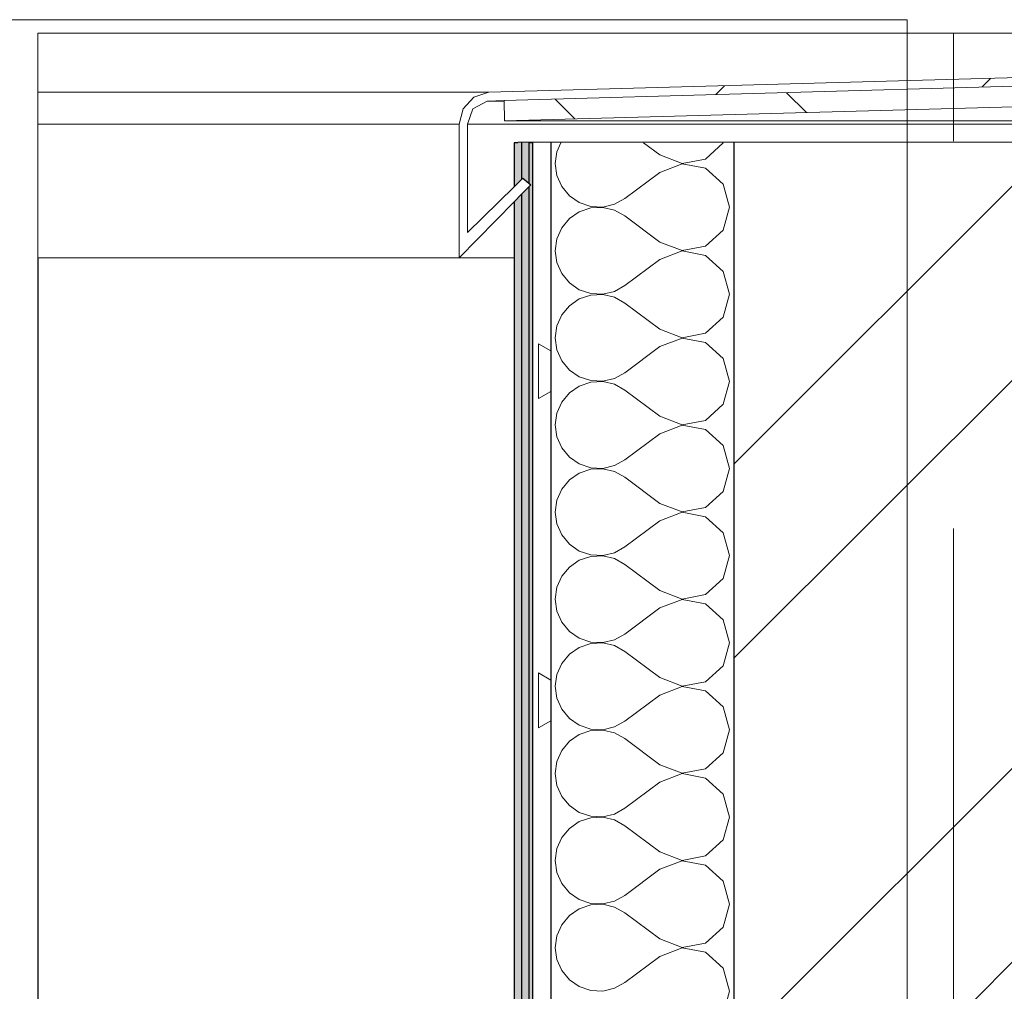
# Model space of a CAD drawing. Header units: millimetres. Extents: x -28821 to 130709, y -7627 to 10914.
# Tile 106 of 111: x 115745 to 116283, y 9070 to 9601. Entities that reach past the tile are written whole.
import ezdxf
from ezdxf.enums import TextEntityAlignment as Align

# ---------------------------------------------------------------- set-up
doc = ezdxf.new("R2010")
doc.units = ezdxf.units.MM
doc.header["$MEASUREMENT"] = 0
doc.set_wipeout_variables(frame=1)
doc.linetypes.add('Wipeout_Contour', pattern=[1000, 0, -1000])
doc.linetypes.add('Штрих-Штриховая', pattern=[1093.611073, 529.166651, -211.666656, 141.111112, -211.666656])
for name, color, linetype in [('1_Утеплитель', 7, 'Continuous'), ('Новый_1_Конструктив-парапет', 7, 'Continuous'), ('Фартук парапета', 7, 'Continuous'), ('Элемент Модели - Оси', 7, 'Continuous')]:
    doc.layers.add(name, color=color, linetype=linetype)
for name, color, linetype, lineweight in [('1_Утеплитель_Ном._пера__141', 7, 'Continuous', 20), ('2D - Общий_Ном._пера__74', 255, 'Continuous', 0), ('Новый_1_Конструктив-парапет_Ном._пера__101', 253, 'Continuous', 5), ('Новый_1_Конструктив-парапет_Ном._пера__21', 7, 'Continuous', 30), ('Фартук парапета_Ном._пера__1', 7, 'Continuous', 15), ('Элемент Модели - Оси_Ном._пера__1', 7, 'Continuous', 15), ('Элемент Модели - Оси_Ном._пера__2', 8, 'Continuous', 15)]:
    doc.layers.add(name, color=color, linetype=linetype, lineweight=lineweight)
for name, color, linetype, lineweight, true_color in [('1_Утеплитель_Ном._пера__161', 7, 'Continuous', 13, 0x6a6a6a), ('1_Утеплитель_Ном._пера__162', 7, 'Continuous', 5, 0xaaaaaa), ('1_Утеплитель_Ном._пера__174', 7, 'Continuous', 5, 0xe4ad2c), ('Фартук парапета_Ном._пера__166', 7, 'Continuous', 5, 0x97cbff), ('Фартук парапета_Ном._пера__180', 7, 'Continuous', 5, 0xd6cda7)]:
    doc.layers.add(name, color=color, linetype=linetype, lineweight=lineweight, true_color=true_color)
doc.styles.add('СГЕНЕРИР_СТИЛЬ_1', font='arial.ttf')

# ---------------------------------------------------------------- blocks, each defined once
blk = doc.blocks.new('Элемент Разреза_413_3', base_point=(90931.04, -2906.36))
at = {"layer": 'Новый_1_Конструктив-парапет_Ном._пера__21', "color": 7, "linetype": 'Continuous', "lineweight": 30}
blk.add_line((115755.06, 9470.8), (115755.06, 8258.64), dxfattribs=at)
blk = doc.blocks.new('Элемент Разреза_547_3', base_point=(90931.04, -2906.36))
at = {"color": 254, "linetype": 'Wipeout_Contour', "lineweight": 0, "ltscale": 1748499.103697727}
blk.add_wipeout([(115985.28, 9543.86), (115985.28, 9470.8), (116024.44, 9510.7), (116020.08, 9514.19), (115989.72, 9484.55), (115989.72, 9543.83), (115992.66, 9552.24), (116000.54, 9556.41), (116009.83, 9556.67), (116310.25, 9565.09), (117167.12, 9589.11), (117166.78, 9593.57), (116001.49, 9561.2), (115993.3, 9558.51), (115987.41, 9552.21)], dxfattribs=at).dxf.layer = 'Фартук парапета'
at = {"layer": 'Фартук парапета_Ном._пера__166', "linetype": 'Continuous', "lineweight": 5, "true_color": 0x97cbff}
h = blk.add_hatch(dxfattribs=at)
h.set_pattern_fill('МЕТАЛЛ___ТВЕРДЫЙ_СПЛАВ_0003', color=151, style=0, pattern_type=2)
h.set_pattern_definition([(45, (90931.04, -2906.36), (-70.71068, 70.71068), [])])
h.paths.add_polyline_path([(115985.28, 9543.86), (115985.28, 9470.8), (116024.44, 9510.7), (116020.08, 9514.19), (115989.72, 9484.55), (115989.72, 9543.83), (115992.66, 9552.24), (116000.54, 9556.41), (116009.83, 9556.67), (116310.25, 9565.09), (117167.12, 9589.11), (117166.78, 9593.57), (116001.49, 9561.2), (115993.3, 9558.51), (115987.41, 9552.21)])
at = {"layer": 'Фартук парапета_Ном._пера__1', "color": 7, "linetype": 'Continuous', "lineweight": 15}
for p, q in [((116001.49, 9561.2), (116001.47, 9561.2)), ((115993.28, 9558.51), (115987.4, 9552.21)), ((115993.3, 9558.51), (115987.41, 9552.21)), ((116000.54, 9556.41), (115992.66, 9552.24)), ((115993.3, 9558.51), (115993.28, 9558.51)), ((115987.4, 9552.21), (115985.26, 9543.86)), ((115985.26, 9543.86), (115985.26, 9470.8)), ((116015.32, 9509.56), (115989.72, 9484.57)), ((116015.32, 9509.55), (115989.72, 9484.55)), ((116015.32, 9501.42), (115985.28, 9470.8))]:
    blk.add_line(p, q, dxfattribs=at)
at = {"layer": 'Фартук парапета_Ном._пера__1', "color": 7, "linetype": 'Continuous', "lineweight": 15, "flags": 128}
for points in [[(115987.41, 9552.21), (115985.28, 9543.86), (115985.28, 9470.8)], [(115992.66, 9552.24), (115989.72, 9543.83), (115989.72, 9484.55)]]:
    blk.add_lwpolyline(points, dxfattribs=at)
at = {"color": 254, "linetype": 'Wipeout_Contour', "lineweight": 0, "ltscale": 584574.290712}
blk.add_wipeout([(116009.83, 9556.67), (116009.99, 9545.61), (117142.31, 9577.08), (117141.41, 9588.24), (116310.25, 9565.09)], dxfattribs=at).dxf.layer = 'Фартук парапета'
at = {"layer": 'Фартук парапета_Ном._пера__180', "linetype": 'Continuous', "lineweight": 5, "true_color": 0xd6cda7}
h = blk.add_hatch(dxfattribs=at)
h.set_pattern_fill('ФАНЕРА_02_0003', color=9, style=0, pattern_type=2)
h.set_pattern_definition([(0, (90931.04, -2906.36), (0, 130), []), (45, (90931.04, -2906.36), (-260, 260), [183.8478, -183.8478]), (45, (91061.04, -2906.36), (-260, 260), [183.8478, -183.8478]), (45, (91191.04, -2906.36), (-260, 260), [183.8478, -183.8478]), (45, (91321.04, -2906.36), (-260, 260), [183.8478, -183.8478]), (315, (90931.04, -2906.36), (260, 260), [183.8478, -183.8478]), (315, (91061.04, -2906.36), (260, 260), [183.8478, -183.8478]), (315, (91191.04, -2906.36), (260, 260), [183.8478, -183.8478]), (315, (91321.04, -2906.36), (260, 260), [183.8478, -183.8478])])
h.paths.add_polyline_path([(116009.83, 9556.67), (116009.99, 9545.61), (117142.31, 9577.08), (117141.41, 9588.24), (116310.25, 9565.09)])
at = {"layer": 'Фартук парапета_Ном._пера__1', "color": 7, "linetype": 'Continuous', "lineweight": 15}
for p, q in [((117142.31, 9577.08), (116009.99, 9545.61)), ((116310.25, 9565.09), (116009.83, 9556.67)), ((116009.83, 9556.67), (116000.54, 9556.41)), ((116009.82, 9556.67), (116009.98, 9545.61)), ((116009.83, 9556.67), (116009.99, 9545.61))]:
    blk.add_line(p, q, dxfattribs=at)
at = {"layer": 'Фартук парапета_Ном._пера__1', "color": 7, "linetype": 'Continuous', "lineweight": 15, "flags": 128}
blk.add_lwpolyline([(117175.94, 9591.63), (117166.78, 9593.57), (116001.49, 9561.2), (115993.3, 9558.51)], dxfattribs=at)
blk = doc.blocks.new('Элемент Разреза_548_3', base_point=(90931.04, -2906.36))
at = {"layer": 'Фартук парапета_Ном._пера__1', "color": 7, "linetype": 'Continuous', "lineweight": 15}
for p, q in [((116009.84, 9556.41), (116000.52, 9556.41)), ((117180.84, 9543.83), (115989.7, 9543.83)), ((117180.84, 9545.61), (116009.98, 9545.61)), ((116015.32, 9470.8), (115985.26, 9470.8))]:
    blk.add_line(p, q, dxfattribs=at)
blk = doc.blocks.new('Элемент Разреза_549_3', base_point=(90931.04, -2906.36))
at = {"layer": 'Фартук парапета_Ном._пера__1', "color": 7, "linetype": 'Continuous', "lineweight": 15}
for p, q in [((115755.06, 9593.57), (117166.77, 9593.57)), ((115755.06, 9593.57), (115755.06, 9561.2)), ((115755.06, 9561.2), (116001.49, 9561.2)), ((115755.06, 9561.2), (115755.06, 9558.51)), ((115755.06, 9558.51), (115755.06, 9552.21)), ((115755.06, 9552.21), (115755.06, 9543.86)), ((115755.06, 9543.86), (115985.28, 9543.86)), ((115755.06, 9543.86), (115755.06, 9470.8)), ((115755.06, 9470.8), (115985.24, 9470.8))]:
    blk.add_line(p, q, dxfattribs=at)
blk = doc.blocks.new('*X639', base_point=(90931.04, -2906.36))
at = {"layer": '1_Утеплитель_Ном._пера__174', "color": 42, "linetype": 'Continuous', "lineweight": 5, "true_color": 0xe4ad2c}
for p, q in [((116648.57, 9527.25), (116645.32, 9527.71)), ((116651.58, 9525.93), (116648.57, 9527.25)), ((116665.88, 9527.25), (116662.87, 9525.93)), ((116669.13, 9527.71), (116665.88, 9527.25)), ((116672.38, 9527.25), (116669.13, 9527.71)), ((116675.39, 9525.93), (116672.38, 9527.25)), ((116689.69, 9527.25), (116686.68, 9525.93)), ((116692.94, 9527.71), (116689.69, 9527.25)), ((116696.19, 9527.25), (116692.94, 9527.71)), ((116699.2, 9525.93), (116696.19, 9527.25)), ((116713.5, 9527.25), (116710.49, 9525.93)), ((116716.75, 9527.71), (116713.5, 9527.25)), ((116720, 9527.25), (116716.75, 9527.71)), ((116723.01, 9525.93), (116720, 9527.25)), ((116737.31, 9527.25), (116734.3, 9525.93)), ((116740.56, 9527.71), (116737.31, 9527.25)), ((116743.81, 9527.25), (116740.56, 9527.71)), ((116746.82, 9525.93), (116743.81, 9527.25)), ((116654.11, 9523.83), (116651.58, 9525.93)), ((116655.97, 9521.13), (116654.11, 9523.83)), ((116660.34, 9523.83), (116658.48, 9521.13)), ((116662.87, 9525.93), (116660.34, 9523.83)), ((116677.92, 9523.83), (116675.39, 9525.93)), ((116679.78, 9521.13), (116677.92, 9523.83)), ((116684.15, 9523.83), (116682.29, 9521.13)), ((116686.68, 9525.93), (116684.15, 9523.83)), ((116701.73, 9523.83), (116699.2, 9525.93)), ((116703.59, 9521.13), (116701.73, 9523.83)), ((116707.96, 9523.83), (116706.1, 9521.13)), ((116710.49, 9525.93), (116707.96, 9523.83)), ((116725.54, 9523.83), (116723.01, 9525.93)), ((116727.4, 9521.13), (116725.54, 9523.83)), ((116731.77, 9523.83), (116729.91, 9521.13)), ((116734.3, 9525.93), (116731.77, 9523.83)), ((116749.35, 9523.83), (116746.82, 9525.93)), ((116751.21, 9521.13), (116749.35, 9523.83)), ((116755.32, 9523.45), (116753.72, 9521.13)), ((116657.02, 9518.01), (116655.97, 9521.13)), ((116657.18, 9514.73), (116657.02, 9518.01)), ((116657.43, 9518.01), (116657.27, 9514.73)), ((116658.48, 9521.13), (116657.43, 9518.01)), ((116680.83, 9518.01), (116679.78, 9521.13)), ((116680.99, 9514.73), (116680.83, 9518.01)), ((116681.24, 9518.01), (116681.08, 9514.73)), ((116682.29, 9521.13), (116681.24, 9518.01)), ((116704.64, 9518.01), (116703.59, 9521.13)), ((116704.8, 9514.73), (116704.64, 9518.01)), ((116705.05, 9518.01), (116704.89, 9514.73)), ((116706.1, 9521.13), (116705.05, 9518.01)), ((116728.45, 9518.01), (116727.4, 9521.13)), ((116728.61, 9514.73), (116728.45, 9518.01)), ((116728.86, 9518.01), (116728.7, 9514.73)), ((116729.91, 9521.13), (116728.86, 9518.01)), ((116752.26, 9518.01), (116751.21, 9521.13)), ((116752.42, 9514.73), (116752.26, 9518.01)), ((116752.67, 9518.01), (116752.51, 9514.73)), ((116753.72, 9521.13), (116752.67, 9518.01)), ((116654.85, 9508.66), (116656.43, 9511.53)), ((116656.43, 9511.53), (116657.18, 9514.73)), ((116657.27, 9514.73), (116658.02, 9511.53)), ((116658.02, 9511.53), (116659.61, 9508.66)), ((116678.65, 9508.66), (116680.24, 9511.53)), ((116680.24, 9511.53), (116680.99, 9514.73)), ((116681.08, 9514.73), (116681.83, 9511.53)), ((116681.83, 9511.53), (116683.42, 9508.66)), ((116702.46, 9508.66), (116704.05, 9511.53)), ((116704.05, 9511.53), (116704.8, 9514.73)), ((116704.89, 9514.73), (116705.64, 9511.53)), ((116705.64, 9511.53), (116707.23, 9508.66)), ((116726.27, 9508.66), (116727.86, 9511.53)), ((116727.86, 9511.53), (116728.61, 9514.73)), ((116728.7, 9514.73), (116729.45, 9511.53)), ((116729.45, 9511.53), (116731.04, 9508.66)), ((116750.08, 9508.66), (116751.67, 9511.53)), ((116751.67, 9511.53), (116752.42, 9514.73)), ((116752.51, 9514.73), (116753.26, 9511.53)), ((116753.26, 9511.53), (116754.85, 9508.66)), ((116647.7, 9499.13), (116654.85, 9508.66)), ((116666.75, 9499.13), (116659.61, 9508.66)), ((116671.51, 9499.13), (116678.65, 9508.66)), ((116690.56, 9499.13), (116683.42, 9508.66)), ((116695.32, 9499.13), (116702.46, 9508.66)), ((116714.37, 9499.13), (116707.23, 9508.66)), ((116719.13, 9499.13), (116726.27, 9508.66)), ((116738.18, 9499.13), (116731.04, 9508.66)), ((116742.94, 9499.13), (116750.08, 9508.66)), ((116755.32, 9508.03), (116754.85, 9508.66)), ((116647.7, 9499.13), (116645.37, 9493.06)), ((116669.08, 9493.06), (116666.75, 9499.13)), ((116671.51, 9499.13), (116669.18, 9493.06)), ((116692.89, 9493.06), (116690.56, 9499.13)), ((116695.32, 9499.13), (116692.99, 9493.06)), ((116716.7, 9493.06), (116714.37, 9499.13)), ((116719.13, 9499.13), (116716.8, 9493.06)), ((116740.51, 9493.06), (116738.18, 9499.13)), ((116742.94, 9499.13), (116740.61, 9493.06)), ((116645.37, 9493.06), (116646.58, 9486.67)), ((116667.87, 9486.67), (116669.08, 9493.06)), ((116669.18, 9493.06), (116670.39, 9486.67)), ((116691.68, 9486.67), (116692.89, 9493.06)), ((116692.99, 9493.06), (116694.2, 9486.67)), ((116715.49, 9486.67), (116716.7, 9493.06)), ((116716.8, 9493.06), (116718.01, 9486.67)), ((116739.3, 9486.67), (116740.51, 9493.06)), ((116740.61, 9493.06), (116741.82, 9486.67)), ((116646.58, 9486.67), (116650.97, 9481.86)), ((116663.49, 9481.86), (116667.87, 9486.67)), ((116670.39, 9486.67), (116674.78, 9481.86)), ((116687.29, 9481.86), (116691.68, 9486.67)), ((116694.2, 9486.67), (116698.59, 9481.86)), ((116711.1, 9481.86), (116715.49, 9486.67)), ((116718.01, 9486.67), (116722.4, 9481.86)), ((116734.91, 9481.86), (116739.3, 9486.67)), ((116741.82, 9486.67), (116746.21, 9481.86)), ((116650.97, 9481.86), (116657.23, 9480.09)), ((116657.23, 9480.09), (116663.49, 9481.86)), ((116674.78, 9481.86), (116681.04, 9480.09)), ((116681.04, 9480.09), (116687.29, 9481.86)), ((116698.59, 9481.86), (116704.85, 9480.09)), ((116704.85, 9480.09), (116711.1, 9481.86)), ((116722.4, 9481.86), (116728.65, 9480.09)), ((116728.65, 9480.09), (116734.91, 9481.86)), ((116746.21, 9481.86), (116752.46, 9480.09)), ((116752.46, 9480.09), (116755.32, 9480.9))]:
    blk.add_line(p, q, dxfattribs=at)
blk = doc.blocks.new('Элемент Разреза_550_3', base_point=(90931.04, -2906.36))
at = {"layer": '1_Утеплитель_Ном._пера__141', "color": 7, "linetype": 'Continuous', "lineweight": 20}
blk.add_line((116017.32, 9533.9), (116017.32, 9533.64), dxfattribs=at)
at = {"layer": '1_Утеплитель_Ном._пера__141', "color": 7, "linetype": 'Continuous', "lineweight": 20, "flags": 128}
blk.add_lwpolyline([(116645.32, 9533.64), (116135.32, 9533.64), (116035.32, 9533.64), (116025.32, 9533.64), (116023.32, 9533.64), (116019.32, 9533.64), (116017.32, 9533.64)], dxfattribs=at)
at = {"color": 254, "linetype": 'Wipeout_Contour', "lineweight": 0, "ltscale": 468577.673798}
blk.add_wipeout([(116755.32, 9533.9), (116755.32, 9533.64), (116756.32, 9533.64), (116756.32, 9533.9)], dxfattribs=at).dxf.layer = '1_Утеплитель'
at = {"layer": '1_Утеплитель_Ном._пера__162', "linetype": 'Continuous', "lineweight": 5, "true_color": 0xaaaaaa}
blk.add_hatch(color=253, dxfattribs=at).paths.add_polyline_path([(116017.32, 9533.9), (116017.32, 9533.64), (116645.32, 9533.64), (116645.32, 9528.9), (116755.32, 9528.9), (116755.32, 9533.9)])
at = {"layer": '1_Утеплитель_Ном._пера__141', "color": 7, "linetype": 'Continuous', "lineweight": 20}
blk.add_line((116755.32, 9533.9), (116017.32, 9533.9), dxfattribs=at)
at = {"layer": '1_Утеплитель_Ном._пера__161', "color": 251, "linetype": 'Continuous', "lineweight": 13, "true_color": 0x6a6a6a}
blk.add_line((116755.32, 9533.9), (116756.32, 9533.9), dxfattribs=at)
at = {"color": 254, "linetype": 'Wipeout_Contour', "lineweight": 0, "ltscale": 468346.697751}
blk.add_wipeout([(116645.32, 9528.9), (116645.32, 9478.9), (116755.32, 9478.9), (116755.32, 9528.9)], dxfattribs=at).dxf.layer = '1_Утеплитель'
at = {"layer": '1_Утеплитель_Ном._пера__141', "color": 7, "linetype": 'Continuous', "lineweight": 20}
blk.add_line((116755.32, 9528.9), (116645.32, 9528.9), dxfattribs=at)
at = {"layer": '1_Утеплитель_Ном._пера__141', "color": 7, "linetype": 'Continuous', "lineweight": 20, "flags": 128}
for points in [[(116755.32, 9533.9), (116755.32, 9528.9), (116755.32, 9478.9)], [(116755.32, 9478.9), (116754.32, 9478.9), (116750.32, 9478.9), (116745.32, 9478.9)]]:
    blk.add_lwpolyline(points, dxfattribs=at)
at = {"layer": '1_Утеплитель', "lineweight": 0}
blk.add_blockref('*X639', (90931.04, -2906.36), dxfattribs=at)
blk = doc.blocks.new('*X666', base_point=(90931.04, -2906.36))
at = {"layer": 'Новый_1_Конструктив-парапет_Ном._пера__101', "color": 253, "linetype": 'Continuous', "lineweight": 5}
for p, q in [((116040.78, 9533.64), (116038.61, 9528.72)), ((116094.85, 9526.98), (116085.96, 9533.64)), ((116119.78, 9524.73), (116129.39, 9533.51)), ((116129.39, 9533.51), (116129.42, 9533.64)), ((116038.61, 9528.72), (116037.7, 9522.21)), ((116094.85, 9526.98), (116106.99, 9522.31)), ((116037.7, 9522.21), (116038.61, 9515.71)), ((116106.99, 9522.12), (116094.85, 9517.45)), ((116106.99, 9522.31), (116119.78, 9524.73)), ((116119.78, 9519.7), (116106.99, 9522.12)), ((116094.85, 9517.45), (116075.8, 9503.17)), ((116129.39, 9510.92), (116119.78, 9519.7)), ((116038.61, 9515.71), (116041.26, 9509.7)), ((116132.94, 9498.41), (116129.39, 9510.92)), ((116041.26, 9509.7), (116045.45, 9504.64)), ((116045.45, 9504.64), (116050.86, 9500.92)), ((116050.86, 9500.92), (116057.09, 9498.82)), ((116063.65, 9498.5), (116070.05, 9499.99)), ((116070.05, 9499.99), (116075.8, 9503.17)), ((116050.86, 9495.89), (116045.45, 9492.17)), ((116057.09, 9497.99), (116050.86, 9495.89)), ((116057.09, 9498.82), (116063.65, 9498.5)), ((116063.65, 9498.31), (116057.09, 9497.99)), ((116070.05, 9496.82), (116063.65, 9498.31)), ((116075.8, 9493.64), (116070.05, 9496.82)), ((116129.39, 9485.89), (116132.94, 9498.41)), ((116045.45, 9492.17), (116041.26, 9487.11)), ((116094.85, 9479.36), (116075.8, 9493.64)), ((116041.26, 9487.11), (116038.61, 9481.1)), ((116119.78, 9477.11), (116129.39, 9485.89)), ((116038.61, 9481.1), (116037.7, 9474.6)), ((116094.85, 9479.36), (116106.99, 9474.69)), ((116037.7, 9474.6), (116038.61, 9468.09)), ((116106.99, 9474.5), (116094.85, 9469.83)), ((116106.99, 9474.69), (116119.78, 9477.11)), ((116119.78, 9472.08), (116106.99, 9474.5)), ((116038.61, 9468.09), (116041.26, 9462.08)), ((116094.85, 9469.83), (116075.8, 9455.55)), ((116129.39, 9463.3), (116119.78, 9472.08)), ((116132.94, 9450.79), (116129.39, 9463.3)), ((116041.26, 9462.08), (116045.45, 9457.02)), ((116045.45, 9457.02), (116050.86, 9453.3)), ((116050.86, 9453.3), (116057.09, 9451.2)), ((116063.65, 9450.88), (116070.05, 9452.37)), ((116070.05, 9452.37), (116075.8, 9455.55)), ((116050.86, 9448.27), (116045.45, 9444.55)), ((116057.09, 9450.37), (116050.86, 9448.27)), ((116057.09, 9451.2), (116063.65, 9450.88)), ((116063.65, 9450.69), (116057.09, 9450.37)), ((116070.05, 9449.2), (116063.65, 9450.69)), ((116075.8, 9446.02), (116070.05, 9449.2)), ((116129.39, 9438.27), (116132.94, 9450.79)), ((116045.45, 9444.55), (116041.26, 9439.49)), ((116094.85, 9431.74), (116075.8, 9446.02)), ((116041.26, 9439.49), (116038.61, 9433.48)), ((116119.78, 9429.49), (116129.39, 9438.27)), ((116038.61, 9433.48), (116037.7, 9426.98)), ((116094.85, 9431.74), (116106.99, 9427.07)), ((116037.7, 9426.98), (116038.61, 9420.47)), ((116106.99, 9426.88), (116094.85, 9422.21)), ((116106.99, 9427.07), (116119.78, 9429.49)), ((116119.78, 9424.46), (116106.99, 9426.88)), ((116038.61, 9420.47), (116041.26, 9414.46)), ((116094.85, 9422.21), (116075.8, 9407.93)), ((116129.39, 9415.68), (116119.78, 9424.46)), ((116041.26, 9414.46), (116045.45, 9409.4)), ((116132.94, 9403.17), (116129.39, 9415.68)), ((116045.45, 9409.4), (116050.86, 9405.68)), ((116050.86, 9405.68), (116057.09, 9403.58)), ((116057.09, 9403.58), (116063.65, 9403.26)), ((116063.65, 9403.26), (116070.05, 9404.75)), ((116070.05, 9404.75), (116075.8, 9407.93)), ((116129.39, 9390.65), (116132.94, 9403.17)), ((116050.86, 9400.65), (116045.45, 9396.93)), ((116057.09, 9402.75), (116050.86, 9400.65)), ((116063.65, 9403.07), (116057.09, 9402.75)), ((116070.05, 9401.58), (116063.65, 9403.07)), ((116075.8, 9398.41), (116070.05, 9401.58)), ((116094.85, 9384.12), (116075.8, 9398.41)), ((116045.45, 9396.93), (116041.26, 9391.87)), ((116041.26, 9391.87), (116038.61, 9385.86)), ((116119.78, 9381.87), (116129.39, 9390.65)), ((116038.61, 9385.86), (116037.7, 9379.36)), ((116094.85, 9384.12), (116106.99, 9379.45)), ((116106.99, 9379.45), (116119.78, 9381.87)), ((116037.7, 9379.36), (116038.61, 9372.85)), ((116106.99, 9379.26), (116094.85, 9374.6)), ((116119.78, 9376.84), (116106.99, 9379.26)), ((116129.39, 9368.07), (116119.78, 9376.84)), ((116038.61, 9372.85), (116041.26, 9366.84)), ((116094.85, 9374.6), (116075.8, 9360.31)), ((116041.26, 9366.84), (116045.45, 9361.78)), ((116132.94, 9355.55), (116129.39, 9368.07)), ((116045.45, 9361.78), (116050.86, 9358.06)), ((116070.05, 9357.13), (116075.8, 9360.31)), ((116050.86, 9358.06), (116057.09, 9355.96)), ((116057.09, 9355.13), (116050.86, 9353.03)), ((116057.09, 9355.96), (116063.65, 9355.64)), ((116063.65, 9355.45), (116057.09, 9355.13)), ((116063.65, 9355.64), (116070.05, 9357.13)), ((116070.05, 9353.96), (116063.65, 9355.45)), ((116129.39, 9343.03), (116132.94, 9355.55)), ((116050.86, 9353.03), (116045.45, 9349.31)), ((116075.8, 9350.79), (116070.05, 9353.96)), ((116094.85, 9336.5), (116075.8, 9350.79)), ((116041.26, 9344.26), (116038.61, 9338.24)), ((116045.45, 9349.31), (116041.26, 9344.26)), ((116119.78, 9334.25), (116129.39, 9343.03)), ((116038.61, 9338.24), (116037.7, 9331.74)), ((116094.85, 9336.5), (116106.99, 9331.83)), ((116106.99, 9331.83), (116119.78, 9334.25)), ((116037.7, 9331.74), (116038.61, 9325.23)), ((116106.99, 9331.64), (116094.85, 9326.98)), ((116119.78, 9329.22), (116106.99, 9331.64)), ((116129.39, 9320.45), (116119.78, 9329.22)), ((116038.61, 9325.23), (116041.26, 9319.22)), ((116094.85, 9326.98), (116075.8, 9312.69)), ((116041.26, 9319.22), (116045.45, 9314.16)), ((116132.94, 9307.93), (116129.39, 9320.45)), ((116045.45, 9314.16), (116050.86, 9310.44)), ((116070.05, 9309.51), (116075.8, 9312.69)), ((116050.86, 9310.44), (116057.09, 9308.34)), ((116057.09, 9307.51), (116050.86, 9305.42)), ((116057.09, 9308.34), (116063.65, 9308.03)), ((116063.65, 9307.83), (116057.09, 9307.51)), ((116063.65, 9308.03), (116070.05, 9309.51)), ((116070.05, 9306.35), (116063.65, 9307.83)), ((116075.8, 9303.17), (116070.05, 9306.35)), ((116129.39, 9295.41), (116132.94, 9307.93)), ((116045.45, 9301.69), (116041.26, 9296.64)), ((116050.86, 9305.42), (116045.45, 9301.69)), ((116094.85, 9288.88), (116075.8, 9303.17)), ((116041.26, 9296.64), (116038.61, 9290.63)), ((116038.61, 9290.63), (116037.7, 9284.12)), ((116119.78, 9286.63), (116129.39, 9295.41)), ((116094.85, 9288.88), (116106.99, 9284.22)), ((116106.99, 9284.22), (116119.78, 9286.63)), ((116037.7, 9284.12), (116038.61, 9277.61)), ((116106.99, 9284.02), (116094.85, 9279.36)), ((116119.78, 9281.61), (116106.99, 9284.02)), ((116129.39, 9272.83), (116119.78, 9281.61)), ((116038.61, 9277.61), (116041.26, 9271.6)), ((116094.85, 9279.36), (116075.8, 9265.07)), ((116041.26, 9271.6), (116045.45, 9266.54)), ((116132.94, 9260.31), (116129.39, 9272.83)), ((116045.45, 9266.54), (116050.86, 9262.82)), ((116070.05, 9261.89), (116075.8, 9265.07)), ((116050.86, 9262.82), (116057.09, 9260.72)), ((116057.09, 9259.9), (116050.86, 9257.8)), ((116057.09, 9260.72), (116063.65, 9260.41)), ((116063.65, 9260.21), (116057.09, 9259.9)), ((116063.65, 9260.41), (116070.05, 9261.89)), ((116070.05, 9258.73), (116063.65, 9260.21)), ((116075.8, 9255.55), (116070.05, 9258.73)), ((116129.39, 9247.79), (116132.94, 9260.31)), ((116045.45, 9254.08), (116041.26, 9249.02)), ((116050.86, 9257.8), (116045.45, 9254.08)), ((116094.85, 9241.26), (116075.8, 9255.55)), ((116041.26, 9249.02), (116038.61, 9243.01)), ((116119.78, 9239.01), (116129.39, 9247.79)), ((116038.61, 9243.01), (116037.7, 9236.5)), ((116037.7, 9236.5), (116038.61, 9229.99)), ((116094.85, 9241.26), (116106.99, 9236.6)), ((116106.99, 9236.4), (116094.85, 9231.74)), ((116106.99, 9236.6), (116119.78, 9239.01)), ((116119.78, 9233.99), (116106.99, 9236.4)), ((116094.85, 9231.74), (116075.8, 9217.45)), ((116129.39, 9225.21), (116119.78, 9233.99)), ((116038.61, 9229.99), (116041.26, 9223.98)), ((116041.26, 9223.98), (116045.45, 9218.92)), ((116132.94, 9212.69), (116129.39, 9225.21)), ((116045.45, 9218.92), (116050.86, 9215.2)), ((116050.86, 9215.2), (116057.09, 9213.11)), ((116070.05, 9214.27), (116075.8, 9217.45)), ((116050.86, 9210.18), (116045.45, 9206.46)), ((116057.09, 9212.28), (116050.86, 9210.18)), ((116057.09, 9213.11), (116063.65, 9212.79)), ((116063.65, 9212.59), (116057.09, 9212.28)), ((116063.65, 9212.79), (116070.05, 9214.27)), ((116070.05, 9211.11), (116063.65, 9212.59)), ((116075.8, 9207.93), (116070.05, 9211.11)), ((116129.39, 9200.17), (116132.94, 9212.69)), ((116045.45, 9206.46), (116041.26, 9201.4)), ((116094.85, 9193.64), (116075.8, 9207.93)), ((116041.26, 9201.4), (116038.61, 9195.39)), ((116119.78, 9191.39), (116129.39, 9200.17)), ((116038.61, 9195.39), (116037.7, 9188.88)), ((116094.85, 9193.64), (116106.99, 9188.98)), ((116037.7, 9188.88), (116038.61, 9182.37)), ((116106.99, 9188.79), (116094.85, 9184.12)), ((116106.99, 9188.98), (116119.78, 9191.39)), ((116119.78, 9186.37), (116106.99, 9188.79)), ((116094.85, 9184.12), (116075.8, 9169.83)), ((116129.39, 9177.59), (116119.78, 9186.37)), ((116038.61, 9182.37), (116041.26, 9176.36)), ((116132.94, 9165.07), (116129.39, 9177.59)), ((116041.26, 9176.36), (116045.45, 9171.31)), ((116045.45, 9171.31), (116050.86, 9167.59)), ((116050.86, 9167.59), (116057.09, 9165.49)), ((116063.65, 9165.17), (116070.05, 9166.65)), ((116070.05, 9166.65), (116075.8, 9169.83)), ((116050.86, 9162.56), (116045.45, 9158.84)), ((116057.09, 9164.66), (116050.86, 9162.56)), ((116057.09, 9165.49), (116063.65, 9165.17)), ((116063.65, 9164.98), (116057.09, 9164.66)), ((116070.05, 9163.49), (116063.65, 9164.98)), ((116075.8, 9160.31), (116070.05, 9163.49)), ((116129.39, 9152.55), (116132.94, 9165.07)), ((116045.45, 9158.84), (116041.26, 9153.78)), ((116094.85, 9146.02), (116075.8, 9160.31)), ((116041.26, 9153.78), (116038.61, 9147.77)), ((116119.78, 9143.78), (116129.39, 9152.55)), ((116038.61, 9147.77), (116037.7, 9141.26)), ((116094.85, 9146.02), (116106.99, 9141.36)), ((116037.7, 9141.26), (116038.61, 9134.76)), ((116106.99, 9141.17), (116094.85, 9136.5)), ((116106.99, 9141.36), (116119.78, 9143.78)), ((116119.78, 9138.75), (116106.99, 9141.17)), ((116038.61, 9134.76), (116041.26, 9128.74)), ((116094.85, 9136.5), (116075.8, 9122.21)), ((116129.39, 9129.97), (116119.78, 9138.75)), ((116132.94, 9117.45), (116129.39, 9129.97)), ((116041.26, 9128.74), (116045.45, 9123.69)), ((116045.45, 9123.69), (116050.86, 9119.97)), ((116050.86, 9119.97), (116057.09, 9117.87)), ((116063.65, 9117.55), (116070.05, 9119.04)), ((116070.05, 9119.04), (116075.8, 9122.21)), ((116050.86, 9114.94), (116045.45, 9111.22)), ((116057.09, 9117.04), (116050.86, 9114.94)), ((116057.09, 9117.87), (116063.65, 9117.55)), ((116063.65, 9117.36), (116057.09, 9117.04)), ((116070.05, 9115.87), (116063.65, 9117.36)), ((116075.8, 9112.69), (116070.05, 9115.87)), ((116094.85, 9098.41), (116075.8, 9112.69)), ((116129.39, 9104.94), (116132.94, 9117.45)), ((116045.45, 9111.22), (116041.26, 9106.16)), ((116041.26, 9106.16), (116038.61, 9100.15)), ((116119.78, 9096.16), (116129.39, 9104.94)), ((116038.61, 9100.15), (116037.7, 9093.64)), ((116094.85, 9098.41), (116106.99, 9093.74)), ((116037.7, 9093.64), (116038.61, 9087.14)), ((116106.99, 9093.55), (116094.85, 9088.88)), ((116106.99, 9093.74), (116119.78, 9096.16)), ((116119.78, 9091.13), (116106.99, 9093.55)), ((116038.61, 9087.14), (116041.26, 9081.13)), ((116094.85, 9088.88), (116075.8, 9074.6)), ((116129.39, 9082.35), (116119.78, 9091.13)), ((116041.26, 9081.13), (116045.45, 9076.07)), ((116132.94, 9069.83), (116129.39, 9082.35)), ((116045.45, 9076.07), (116050.86, 9072.35)), ((116050.86, 9072.35), (116057.09, 9070.25)), ((116057.09, 9070.25), (116063.65, 9069.93)), ((116063.65, 9069.93), (116070.05, 9071.42)), ((116070.05, 9071.42), (116075.8, 9074.6)), ((116129.39, 9057.32), (116132.94, 9069.83))]:
    blk.add_line(p, q, dxfattribs=at)
blk = doc.blocks.new('*X668', base_point=(90931.04, -2906.36))
at = {"layer": 'Новый_1_Конструктив-парапет_Ном._пера__101', "linetype": 'Continuous', "lineweight": 5}
blk.add_hatch(color=253, dxfattribs=at).paths.add_polyline_path([(116019.32, 9505.49), (116015.32, 9501.42), (116015.32, 8258.64), (116017.32, 8258.64), (116017.32, 7983.64), (116019.32, 7983.64)])
blk = doc.blocks.new('*X669', base_point=(90931.04, -2906.36))
at = {"layer": 'Новый_1_Конструктив-парапет_Ном._пера__101', "linetype": 'Continuous', "lineweight": 5}
blk.add_hatch(color=253, dxfattribs=at).paths.add_polyline_path([(116015.32, 9509.55), (116019.32, 9513.45), (116019.32, 9533.64), (116015.32, 9533.64)])
blk = doc.blocks.new('*X670', base_point=(90931.04, -2906.36))
at = {"layer": 'Новый_1_Конструктив-парапет_Ном._пера__101', "linetype": 'Continuous', "lineweight": 5}
blk.add_hatch(color=253, dxfattribs=at).paths.add_polyline_path([(116019.32, 9533.64), (116019.32, 9513.45), (116020.08, 9514.19), (116023.32, 9511.59), (116023.32, 9533.64)])
blk = doc.blocks.new('*X671', base_point=(90931.04, -2906.36))
at = {"layer": 'Новый_1_Конструктив-парапет_Ном._пера__101', "linetype": 'Continuous', "lineweight": 5}
blk.add_hatch(color=253, dxfattribs=at).paths.add_polyline_path([(116019.32, 9505.49), (116019.32, 7983.64), (116023.32, 7983.64), (116023.32, 9509.57)])
blk = doc.blocks.new('Элемент Разреза_573_3', base_point=(90931.04, -2906.36))
at = {"color": 254, "linetype": 'Wipeout_Contour', "lineweight": 0, "ltscale": 465629.8839}
blk.add_wipeout([(116015.32, 9509.55), (116019.32, 9513.45), (116019.32, 9533.64), (116015.32, 9533.64)], dxfattribs=at).dxf.layer = 'Новый_1_Конструктив-парапет'
at = {"color": 254, "linetype": 'Wipeout_Contour', "lineweight": 0, "ltscale": 583917.250904}
blk.add_wipeout([(116135.32, 9533.64), (116135.32, 7983.64), (116645.32, 7983.64), (116645.32, 9478.9), (116645.32, 9533.64)], dxfattribs=at).dxf.layer = 'Новый_1_Конструктив-парапет'
at = {"color": 254, "linetype": 'Wipeout_Contour', "lineweight": 0, "ltscale": 698016.938464}
blk.add_wipeout([(116019.32, 9505.49), (116015.32, 9501.42), (116015.32, 8258.64), (116017.32, 8258.64), (116017.32, 7983.64), (116019.32, 7983.64)], dxfattribs=at).dxf.layer = 'Новый_1_Конструктив-парапет'
at = {"layer": 'Новый_1_Конструктив-парапет_Ном._пера__101', "linetype": 'Continuous', "lineweight": 5}
h = blk.add_hatch(dxfattribs=at)
h.set_pattern_fill('КИРПИЧ_01_0003', color=253, style=0, pattern_type=2)
h.set_pattern_definition([(45, (90931.04, -2906.36), (-159.099, 159.099), []), (45, (90878, -2853.32), (-159.099, 159.099), [])])
h.paths.add_polyline_path([(116135.32, 9533.64), (116135.32, 7983.64), (116645.32, 7983.64), (116645.32, 9478.9), (116645.32, 9533.64)])
at = {"layer": 'Новый_1_Конструктив-парапет_Ном._пера__21', "color": 7, "linetype": 'Continuous', "lineweight": 30}
for p, q in [((116015.32, 9533.64), (116015.32, 9509.55)), ((116015.32, 9501.42), (116015.32, 8258.64))]:
    blk.add_line(p, q, dxfattribs=at)
at = {"layer": 'Новый_1_Конструктив-парапет', "lineweight": 0}
for name in ['*X669', '*X668']:
    blk.add_blockref(name, (90931.04, -2906.36), dxfattribs=at)
at = {"color": 254, "linetype": 'Wipeout_Contour', "lineweight": 0, "ltscale": 582055.795969}
blk.add_wipeout([(116019.32, 9533.64), (116019.32, 9513.45), (116020.08, 9514.19), (116023.32, 9511.59), (116023.32, 9533.64)], dxfattribs=at).dxf.layer = 'Новый_1_Конструктив-парапет'
at = {"color": 254, "linetype": 'Wipeout_Contour', "lineweight": 0, "ltscale": 465671.352468}
blk.add_wipeout([(116035.32, 9533.64), (116035.32, 7983.64), (116135.32, 7983.64), (116135.32, 9533.64)], dxfattribs=at).dxf.layer = 'Новый_1_Конструктив-парапет'
at = {"layer": 'Новый_1_Конструктив-парапет_Ном._пера__21', "color": 7, "linetype": 'Continuous', "lineweight": 30}
for p, q in [((116017.32, 9533.64), (116015.32, 9533.64)), ((116019.32, 9533.64), (116019.32, 9513.45)), ((116135.32, 9533.64), (116135.32, 7983.64))]:
    blk.add_line(p, q, dxfattribs=at)
at = {"layer": 'Новый_1_Конструктив-парапет', "lineweight": 0}
for name in ['*X670', '*X666']:
    blk.add_blockref(name, (90931.04, -2906.36), dxfattribs=at)
at = {"color": 254, "linetype": 'Wipeout_Contour', "lineweight": 0, "ltscale": 465411.812058}
blk.add_wipeout([(116019.32, 9505.49), (116019.32, 7983.64), (116023.32, 7983.64), (116023.32, 9509.57)], dxfattribs=at).dxf.layer = 'Новый_1_Конструктив-парапет'
at = {"layer": 'Новый_1_Конструктив-парапет_Ном._пера__101', "linetype": 'Continuous', "lineweight": 5}
blk.add_hatch(color=253, dxfattribs=at).paths.add_polyline_path([(116023.32, 9509.57), (116023.32, 7983.64), (116025.32, 7983.64), (116025.32, 9533.64), (116023.32, 9533.64), (116023.32, 9511.59), (116024.43, 9510.7)])
at = {"layer": 'Новый_1_Конструктив-парапет_Ном._пера__21', "color": 7, "linetype": 'Continuous', "lineweight": 30}
blk.add_line((116019.32, 9505.49), (116019.32, 7983.64), dxfattribs=at)
at = {"layer": 'Новый_1_Конструктив-парапет_Ном._пера__21', "color": 7, "linetype": 'Continuous', "lineweight": 30, "flags": 128}
blk.add_lwpolyline([(116020.08, 9514.19), (116019.32, 9513.45), (116015.32, 9509.55)], dxfattribs=at)
at = {"layer": 'Новый_1_Конструктив-парапет', "lineweight": 0}
blk.add_blockref('*X671', (90931.04, -2906.36), dxfattribs=at)
at = {"color": 254, "linetype": 'Wipeout_Contour', "lineweight": 0, "ltscale": 465451.980895}
blk.add_wipeout([(116025.32, 9533.64), (116025.32, 7983.64), (116035.32, 7983.64), (116035.32, 9533.64)], dxfattribs=at).dxf.layer = 'Новый_1_Конструктив-парапет'
at = {"layer": 'Новый_1_Конструктив-парапет_Ном._пера__101', "linetype": 'Continuous', "lineweight": 5}
h = blk.add_hatch(dxfattribs=at)
h.set_pattern_fill('БЕТОН_04_0003', color=253, style=0, pattern_type=2)
h.set_pattern_definition([(270, (90931.04, -2906.36), (311.769, 0), [30, -150]), (270, (91086.92, -2996.36), (311.769, 0), [30, -150]), (330, (90931.04, -2906.36), (155.8846, 270), [30, -150]), (330, (90931.04, -3086.36), (155.8846, 270), [30, -150]), (30, (90931.04, -2936.36), (-155.8846, 270), [30, -150]), (30, (90931.04, -3116.36), (-155.8846, 270), [30, -150]), (270, (90961.036, -2906.357), (60, 0), [0, -60, 0, -90]), (315, (90961.036, -2936.357), (42.42641, 42.42641), [0, -45, 0, -75])])
h.paths.add_polyline_path([(116025.32, 9533.64), (116025.32, 7983.64), (116035.32, 7983.64), (116035.32, 9533.64)])
at = {"layer": 'Новый_1_Конструктив-парапет_Ном._пера__21', "color": 7, "linetype": 'Continuous', "lineweight": 30}
for p, q in [((116023.32, 9533.64), (116023.32, 9511.59)), ((116025.32, 9533.64), (116025.32, 7983.64)), ((116035.32, 9533.64), (116035.32, 7983.64)), ((116023.32, 9509.57), (116023.32, 7983.64))]:
    blk.add_line(p, q, dxfattribs=at)
at = {"layer": 'Новый_1_Конструктив-парапет_Ном._пера__21', "color": 7, "linetype": 'Continuous', "lineweight": 30, "flags": 128}
for points in [[(116020.08, 9514.19), (116023.32, 9511.59), (116024.43, 9510.7)], [(116024.43, 9510.7), (116023.32, 9509.57), (116019.32, 9505.49), (116015.32, 9501.42)]]:
    blk.add_lwpolyline(points, dxfattribs=at)
blk = doc.blocks.new('Стандартный Маркер Сетки[48]_3', base_point=(116255.32, 9593.61))
at = {"layer": 'Элемент Модели - Оси_Ном._пера__2', "color": 8, "linetype": 'Штрих-Штриховая', "lineweight": 15}
blk.add_line((116255.32, 8793.61), (116255.32, 9593.61), dxfattribs=at)
at = {"layer": 'Элемент Модели - Оси_Ном._пера__1', "color": 7, "lineweight": 15, "style": 'СГЕНЕРИР_СТИЛЬ_1'}
blk.add_attdef('AC_MarkerText_1', text='', height=350, rotation=360, dxfattribs=at).set_placement((116255.32, -6206.36), align=Align.TOP_CENTER)
blk = doc.blocks.new('Стандартный Маркер Сетки[49]_3', base_point=(116255.32, 9593.61))
at = {"layer": 'Элемент Модели - Оси_Ном._пера__2', "color": 8, "linetype": 'Штрих-Штриховая', "lineweight": 15}
blk.add_line((116255.32, 8793.61), (116255.32, 9593.61), dxfattribs=at)
at = {"layer": 'Элемент Модели - Оси_Ном._пера__1', "color": 7, "lineweight": 15, "style": 'СГЕНЕРИР_СТИЛЬ_1'}
blk.add_attdef('AC_MarkerText_1', text='', height=350, rotation=360, dxfattribs=at).set_placement((116255.32, -6206.36), align=Align.TOP_CENTER)

msp = doc.modelspace()

# ---------------------------------------------------------------- block references
at = {"layer": 'Новый_1_Конструктив-парапет', "lineweight": 0}
msp.add_blockref('Элемент Разреза_413_3', (90931.04, -2906.36), dxfattribs=at)
at = {"layer": 'Фартук парапета', "lineweight": 0}
msp.add_blockref('Элемент Разреза_547_3', (90931.04, -2906.36), dxfattribs=at)

# ---------------------------------------------------------------- next in the draw order: block references
for name in ['Элемент Разреза_549_3', 'Элемент Разреза_548_3']:
    msp.add_blockref(name, (90931.04, -2906.36), dxfattribs=at)

# ---------------------------------------------------------------- next in the draw order: block references
at = {"layer": '1_Утеплитель', "lineweight": 0}
msp.add_blockref('Элемент Разреза_550_3', (90931.04, -2906.36), dxfattribs=at)

# ---------------------------------------------------------------- next in the draw order: block references
at = {"layer": 'Новый_1_Конструктив-парапет', "lineweight": 0}
msp.add_blockref('Элемент Разреза_573_3', (90931.04, -2906.36), dxfattribs=at)

# ---------------------------------------------------------------- next in the draw order: linework, layer by layer
at = {"layer": '2D - Общий_Ном._пера__74', "color": 255, "linetype": 'Continuous', "lineweight": 0, "flags": 128}
msp.add_lwpolyline([(115192.24, 9600.9), (116229.97, 9600.9), (116229.97, -2986.04), (115192.24, -2986.04)], close=True, dxfattribs=at)

# ---------------------------------------------------------------- next in the draw order: block references
at = {"layer": 'Элемент Модели - Оси', "color": 8, "linetype": 'Continuous', "lineweight": 15}
for name in ['Стандартный Маркер Сетки[48]_3', 'Стандартный Маркер Сетки[49]_3']:
    msp.add_blockref(name, (116255.32, 9593.61), dxfattribs=at)

doc.saveas('drawing.dxf')
